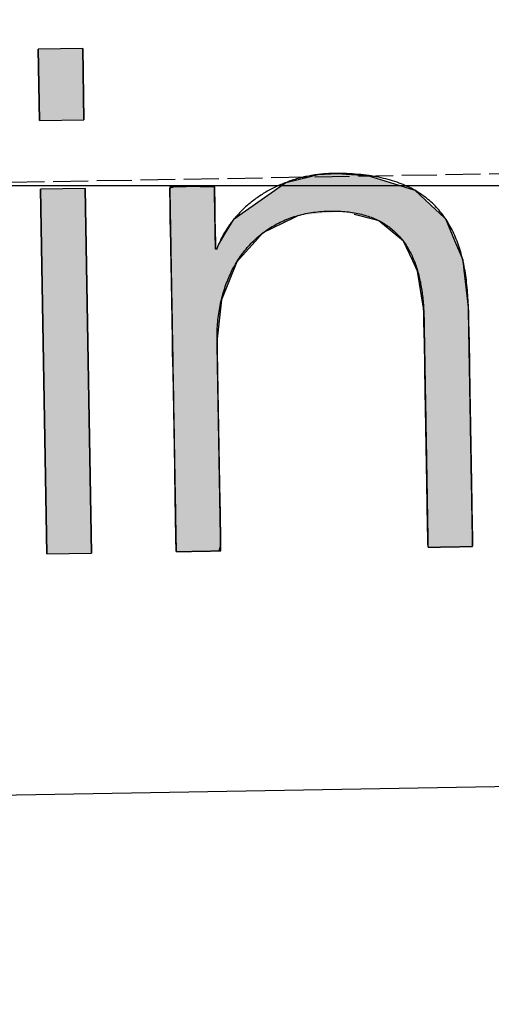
# Model space of a CAD drawing. Extents: x 562 to 7231, y 5667 to 12426.
# Tile 25 of 76: x 3533 to 3600, y 7998 to 8140. Entities that reach past the tile are written whole.
import ezdxf

# ---------------------------------------------------------------- set-up
doc = ezdxf.new("R2010")
doc.units = 0
doc.linetypes.add('GEN3', pattern=[6.25, 5, -1.25])
doc.layers.get('0').update_dxf_attribs({"linetype": 'CONTINUOUS'})
for name, color, linetype in [('3', 6, 'GEN3'), ('5', 3, 'CONTINUOUS'), ('LOGO', 7, 'CONTINUOUS')]:
    doc.layers.add(name, color=color, linetype=linetype)

# ---------------------------------------------------------------- blocks, each defined once
blk = doc.blocks.new('*U47')
at = {"layer": 'LOGO', "color": 30, "linetype": 'CONTINUOUS'}
for p, q in [((57.737, 8.975), (57.737, 10.454)), ((58.659, 10.454), (58.659, 8.975)), ((57.737, 0), (57.737, 7.555)), ((58.659, 7.555), (58.659, 0))]:
    blk.add_line(p, q, dxfattribs=at)
at = {"layer": 'LOGO', "color": 30, "linetype": 'CONTINUOUS', "extrusion": (0, 0, -1)}
for points in [[(-57.737, 10.454), (-58.659, 8.975), (-57.737, 8.975)], [(-57.737, 10.454), (-58.659, 10.454), (-58.659, 8.975)], [(-57.737, 7.555), (-58.659, 0), (-57.737, 0)], [(-57.737, 7.555), (-58.659, 7.555), (-58.659, 0)]]:
    blk.add_solid(points, dxfattribs=at)
blk = doc.blocks.new('*U48')
at = {"layer": 'LOGO', "color": 30, "linetype": 'CONTINUOUS'}
for p, q in [((63.326, 7.723), (63.479, 7.759)), ((63.479, 7.759), (63.876, 7.774)), ((63.876, 7.774), (64.064, 7.759)), ((64.064, 7.759), (64.506, 7.723)), ((60.438, 7.54), (60.495, 7.555)), ((61.041, 7.555), (61.333, 7.54)), ((62.506, 7.397), (62.811, 7.604)), ((62.811, 7.604), (63.326, 7.723)), ((64.506, 7.723), (64.86, 7.604)), ((64.86, 7.604), (65.477, 7.397)), ((60.41, 7.533), (60.438, 7.54)), ((60.41, 7.148), (60.41, 7.533)), ((61.333, 7.54), (61.333, 7.533)), ((61.333, 7.533), (61.333, 7.148)), ((61.9, 6.987), (62.506, 7.397)), ((65.477, 7.397), (65.904, 6.987)), ((60.41, 6.903), (60.41, 7.148)), ((61.333, 7.148), (61.333, 6.903)), ((61.8, 6.92), (61.9, 6.987)), ((65.904, 6.987), (65.974, 6.92)), ((60.41, 6.374), (60.41, 6.903)), ((61.333, 6.903), (61.333, 6.374)), ((61.54, 6.568), (61.731, 6.873)), ((61.731, 6.873), (61.8, 6.92)), ((62.962, 6.873), (62.318, 6.568)), ((63.062, 6.92), (62.962, 6.873)), ((64.676, 6.794), (64.217, 6.92)), ((64.725, 6.78), (64.676, 6.794)), ((65.223, 6.345), (64.725, 6.78)), ((65.974, 6.92), (66.105, 6.794)), ((66.105, 6.794), (66.11, 6.78)), ((66.11, 6.78), (66.283, 6.345)), ((61.395, 6.336), (61.54, 6.568)), ((62.318, 6.568), (62.103, 6.336)), ((60.41, 6.266), (60.41, 6.374)), ((61.333, 6.374), (61.333, 6.266)), ((61.359, 6.252), (61.395, 6.336)), ((62.103, 6.336), (62.025, 6.252)), ((65.409, 5.939), (65.223, 6.345)), ((66.283, 6.345), (66.444, 5.939)), ((60.41, 6.252), (60.41, 6.266)), ((60.41, 5.978), (60.41, 6.252)), ((61.333, 6.266), (61.342, 6.252)), ((62.025, 6.252), (61.771, 5.978)), ((60.41, 5.195), (60.41, 5.978)), ((61.771, 5.978), (61.437, 5.195)), ((65.507, 5.723), (65.409, 5.939)), ((66.444, 5.939), (66.464, 5.723)), ((65.617, 4.955), (65.507, 5.723)), ((66.464, 5.723), (66.536, 4.955)), ((60.41, 4.394), (60.41, 5.195)), ((61.437, 5.195), (61.333, 4.394)), ((65.618, 4.861), (65.617, 4.955)), ((66.536, 4.955), (66.545, 4.861)), ((65.62, 4.699), (65.618, 4.861)), ((65.622, 4.405), (65.62, 4.699)), ((66.545, 4.861), (66.545, 4.699)), ((66.545, 4.699), (66.545, 4.405)), ((60.41, 4.17), (60.41, 4.394)), ((61.333, 4.394), (61.333, 4.17)), ((65.622, 4.265), (65.622, 4.405)), ((66.545, 4.405), (66.545, 4.265)), ((60.41, 4.131), (60.41, 4.17)), ((60.41, 3.718), (60.41, 4.131)), ((61.333, 4.17), (61.333, 4.131)), ((61.333, 4.131), (61.333, 3.718)), ((65.622, 3.222), (65.622, 4.265)), ((66.545, 4.265), (66.545, 3.222)), ((60.41, 1.752), (60.41, 3.718)), ((61.333, 3.718), (61.333, 1.752)), ((65.622, 2.883), (65.622, 3.222)), ((66.545, 3.222), (66.545, 2.883)), ((65.622, 1.702), (65.622, 2.883)), ((66.545, 2.883), (66.545, 1.702)), ((60.41, 1.022), (60.41, 1.752)), ((61.333, 1.752), (61.333, 1.022)), ((65.622, 1.328), (65.622, 1.702)), ((66.545, 1.702), (66.545, 1.328)), ((65.622, 0.435), (65.622, 1.328)), ((66.545, 1.328), (66.545, 0.435)), ((60.41, 0.808), (60.41, 1.022)), ((61.333, 1.022), (61.333, 0.808)), ((60.41, 0.186), (60.41, 0.808)), ((61.333, 0.808), (61.333, 0.186)), ((65.622, 0.208), (65.622, 0.435)), ((66.545, 0.435), (66.545, 0.208)), ((65.622, 0.081), (65.622, 0.208)), ((66.545, 0.208), (66.545, 0.081)), ((60.41, 0.109), (60.41, 0.186)), ((60.41, 0), (60.41, 0.109)), ((61.333, 0.109), (61.293, 0)), ((61.333, 0.186), (61.333, 0.109)), ((65.625, 0.003), (65.622, 0.081)), ((65.625, 0), (65.625, 0.003)), ((66.545, 0.003), (66.522, 0)), ((66.545, 0.081), (66.545, 0.003))]:
    blk.add_line(p, q, dxfattribs=at)
at = {"layer": 'LOGO', "color": 30, "linetype": 'CONTINUOUS', "extrusion": (0, 0, -1)}
for points in [[(-63.479, 7.759), (-64.506, 7.723), (-63.326, 7.723)], [(-63.876, 7.774), (-64.064, 7.759), (-63.479, 7.759)], [(-63.479, 7.759), (-64.064, 7.759), (-64.506, 7.723)], [(-60.495, 7.555), (-61.333, 7.54), (-60.438, 7.54)], [(-60.495, 7.555), (-61.041, 7.555), (-61.333, 7.54)], [(-62.811, 7.604), (-65.477, 7.397), (-62.506, 7.397)], [(-63.326, 7.723), (-64.86, 7.604), (-62.811, 7.604)], [(-62.811, 7.604), (-64.86, 7.604), (-65.477, 7.397)], [(-63.326, 7.723), (-64.506, 7.723), (-64.86, 7.604)], [(-60.438, 7.54), (-61.333, 7.533), (-60.41, 7.533)], [(-60.41, 7.533), (-61.333, 7.148), (-60.41, 7.148)], [(-60.41, 7.533), (-61.333, 7.533), (-61.333, 7.148)], [(-60.438, 7.54), (-61.333, 7.54), (-61.333, 7.533)], [(-62.506, 7.397), (-65.904, 6.987), (-61.9, 6.987)], [(-62.506, 7.397), (-65.477, 7.397), (-65.904, 6.987)], [(-60.41, 7.148), (-61.333, 6.903), (-60.41, 6.903)], [(-60.41, 7.148), (-61.333, 7.148), (-61.333, 6.903)], [(-61.9, 6.987), (-63.062, 6.92), (-61.8, 6.92)], [(-61.9, 6.987), (-63.972, 6.987), (-63.062, 6.92)], [(-63.972, 6.987), (-65.974, 6.92), (-64.217, 6.92)], [(-63.972, 6.987), (-65.904, 6.987), (-65.974, 6.92)], [(-60.41, 6.903), (-61.333, 6.374), (-60.41, 6.374)], [(-60.41, 6.903), (-61.333, 6.903), (-61.333, 6.374)], [(-61.731, 6.873), (-62.318, 6.568), (-61.54, 6.568)], [(-61.8, 6.92), (-62.962, 6.873), (-61.731, 6.873)], [(-61.731, 6.873), (-62.962, 6.873), (-62.318, 6.568)], [(-61.8, 6.92), (-63.062, 6.92), (-62.962, 6.873)], [(-64.217, 6.92), (-66.105, 6.794), (-64.676, 6.794)], [(-64.217, 6.92), (-65.974, 6.92), (-66.105, 6.794)], [(-64.676, 6.794), (-66.11, 6.78), (-64.725, 6.78)], [(-64.676, 6.794), (-66.105, 6.794), (-66.11, 6.78)], [(-64.725, 6.78), (-66.283, 6.345), (-65.223, 6.345)], [(-64.725, 6.78), (-66.11, 6.78), (-66.283, 6.345)], [(-61.54, 6.568), (-62.103, 6.336), (-61.395, 6.336)], [(-61.54, 6.568), (-62.318, 6.568), (-62.103, 6.336)], [(-60.41, 6.374), (-61.333, 6.266), (-60.41, 6.266)], [(-60.41, 6.374), (-61.333, 6.374), (-61.333, 6.266)], [(-61.395, 6.336), (-62.025, 6.252), (-61.359, 6.252)], [(-61.395, 6.336), (-62.103, 6.336), (-62.025, 6.252)], [(-65.223, 6.345), (-66.444, 5.939), (-65.409, 5.939)], [(-65.223, 6.345), (-66.283, 6.345), (-66.444, 5.939)], [(-60.41, 6.266), (-61.342, 6.252), (-60.41, 6.252)], [(-60.41, 6.266), (-61.333, 6.266), (-61.342, 6.252)], [(-60.41, 6.252), (-61.771, 5.978), (-60.41, 5.978)], [(-60.41, 6.252), (-62.025, 6.252), (-61.771, 5.978)], [(-60.41, 5.978), (-61.437, 5.195), (-60.41, 5.195)], [(-60.41, 5.978), (-61.771, 5.978), (-61.437, 5.195)], [(-65.409, 5.939), (-66.464, 5.723), (-65.507, 5.723)], [(-65.409, 5.939), (-66.444, 5.939), (-66.464, 5.723)], [(-65.507, 5.723), (-66.536, 4.955), (-65.617, 4.955)], [(-65.507, 5.723), (-66.464, 5.723), (-66.536, 4.955)], [(-60.41, 5.195), (-61.333, 4.394), (-60.41, 4.394)], [(-60.41, 5.195), (-61.437, 5.195), (-61.333, 4.394)], [(-65.617, 4.955), (-66.545, 4.861), (-65.618, 4.861)], [(-65.617, 4.955), (-66.536, 4.955), (-66.545, 4.861)], [(-65.618, 4.861), (-66.545, 4.699), (-65.62, 4.699)], [(-65.618, 4.861), (-66.545, 4.861), (-66.545, 4.699)], [(-65.62, 4.699), (-66.545, 4.405), (-65.622, 4.405)], [(-65.62, 4.699), (-66.545, 4.699), (-66.545, 4.405)], [(-60.41, 4.394), (-61.333, 4.17), (-60.41, 4.17)], [(-60.41, 4.394), (-61.333, 4.394), (-61.333, 4.17)], [(-65.622, 4.405), (-66.545, 4.265), (-65.622, 4.265)], [(-65.622, 4.405), (-66.545, 4.405), (-66.545, 4.265)], [(-60.41, 4.17), (-61.333, 4.131), (-60.41, 4.131)], [(-60.41, 4.17), (-61.333, 4.17), (-61.333, 4.131)], [(-60.41, 4.131), (-61.333, 3.718), (-60.41, 3.718)], [(-60.41, 4.131), (-61.333, 4.131), (-61.333, 3.718)], [(-65.622, 4.265), (-66.545, 3.222), (-65.622, 3.222)], [(-65.622, 4.265), (-66.545, 4.265), (-66.545, 3.222)], [(-60.41, 3.718), (-61.333, 1.752), (-60.41, 1.752)], [(-60.41, 3.718), (-61.333, 3.718), (-61.333, 1.752)], [(-65.622, 3.222), (-66.545, 2.883), (-65.622, 2.883)], [(-65.622, 3.222), (-66.545, 3.222), (-66.545, 2.883)], [(-65.622, 2.883), (-66.545, 1.702), (-65.622, 1.702)], [(-65.622, 2.883), (-66.545, 2.883), (-66.545, 1.702)], [(-60.41, 1.752), (-61.333, 1.022), (-60.41, 1.022)], [(-60.41, 1.752), (-61.333, 1.752), (-61.333, 1.022)], [(-65.622, 1.702), (-66.545, 1.328), (-65.622, 1.328)], [(-65.622, 1.702), (-66.545, 1.702), (-66.545, 1.328)], [(-65.622, 1.328), (-66.545, 0.435), (-65.622, 0.435)], [(-65.622, 1.328), (-66.545, 1.328), (-66.545, 0.435)], [(-60.41, 1.022), (-61.333, 0.808), (-60.41, 0.808)], [(-60.41, 1.022), (-61.333, 1.022), (-61.333, 0.808)], [(-60.41, 0.808), (-61.333, 0.186), (-60.41, 0.186)], [(-60.41, 0.808), (-61.333, 0.808), (-61.333, 0.186)], [(-65.622, 0.435), (-66.545, 0.208), (-65.622, 0.208)], [(-65.622, 0.435), (-66.545, 0.435), (-66.545, 0.208)], [(-65.622, 0.208), (-66.545, 0.081), (-65.622, 0.081)], [(-65.622, 0.208), (-66.545, 0.208), (-66.545, 0.081)], [(-60.41, 0.186), (-61.333, 0.109), (-60.41, 0.109)], [(-60.41, 0.186), (-61.333, 0.186), (-61.333, 0.109)], [(-60.41, 0.109), (-61.293, 0), (-60.41, 0)], [(-60.41, 0.109), (-61.333, 0.109), (-61.293, 0)], [(-65.622, 0.081), (-66.545, 0.003), (-65.625, 0.003)], [(-65.622, 0.081), (-66.545, 0.081), (-66.545, 0.003)], [(-65.625, 0.003), (-66.522, 0), (-65.625, 0)], [(-65.625, 0.003), (-66.545, 0.003), (-66.522, 0)]]:
    blk.add_solid(points, dxfattribs=at)
blk = doc.blocks.new('KLAUS')
at = {"layer": 'LOGO'}
for points in [[(57.737, 8.975), (58.659, 8.975), (58.659, 10.454), (57.737, 10.454), (57.737, 8.975), (57.737, 8.975)], [(57.737, 0), (58.659, 0), (58.659, 7.555), (57.737, 7.555), (57.737, 0), (57.737, 0)]]:
    blk.add_lwpolyline(points, dxfattribs=at)
blk.add_polyline3d([(60.41, 0, 0), (60.41, 0, 0), (60.411, 0, 0), (60.413, 0, 0), (60.414, 0, 0), (60.417, 0, 0), (60.42, 0, 0), (60.423, 0, 0), (60.427, 0, 0), (60.432, 0, 0), (60.437, 0, 0), (60.442, 0, 0), (60.448, 0, 0), (60.454, 0, 0), (60.461, 0, 0), (60.468, 0, 0), (60.475, 0, 0), (60.483, 0, 0), (60.492, 0, 0), (60.5, 0, 0), (60.509, 0, 0), (60.518, 0, 0), (60.528, 0, 0), (60.538, 0, 0), (60.548, 0, 0), (60.559, 0, 0), (60.57, 0, 0), (60.581, 0, 0), (60.592, 0, 0), (60.604, 0, 0), (60.616, 0, 0), (60.628, 0, 0), (60.64, 0, 0), (60.652, 0, 0), (60.665, 0, 0), (60.678, 0, 0), (60.691, 0, 0), (60.704, 0, 0), (60.717, 0, 0), (60.731, 0, 0), (60.744, 0, 0), (60.758, 0, 0), (60.772, 0, 0), (60.786, 0, 0), (60.8, 0, 0), (60.813, 0, 0), (60.828, 0, 0), (60.842, 0, 0), (60.856, 0, 0), (60.87, 0, 0), (60.884, 0, 0), (60.898, 0, 0), (60.912, 0, 0), (60.926, 0, 0), (60.94, 0, 0), (60.954, 0, 0), (60.968, 0, 0), (60.981, 0, 0), (60.995, 0, 0), (61.009, 0, 0), (61.022, 0, 0), (61.035, 0, 0), (61.049, 0, 0), (61.062, 0, 0), (61.075, 0, 0), (61.087, 0, 0), (61.1, 0, 0), (61.112, 0, 0), (61.124, 0, 0), (61.136, 0, 0), (61.148, 0, 0), (61.159, 0, 0), (61.17, 0, 0), (61.181, 0, 0), (61.192, 0, 0), (61.202, 0, 0), (61.212, 0, 0), (61.222, 0, 0), (61.231, 0, 0), (61.24, 0, 0), (61.249, 0, 0), (61.257, 0, 0), (61.265, 0, 0), (61.273, 0, 0), (61.28, 0, 0), (61.287, 0, 0), (61.293, 0, 0), (61.299, 0, 0), (61.305, 0, 0), (61.31, 0, 0), (61.314, 0, 0), (61.318, 0, 0), (61.322, 0, 0), (61.325, 0, 0), (61.328, 0, 0), (61.33, 0, 0), (61.331, 0, 0), (61.332, 0, 0), (61.333, 0, 0), (61.333, 0, 0), (61.333, 0.004, 0), (61.333, 0.01, 0), (61.333, 0.019, 0), (61.333, 0.03, 0), (61.333, 0.044, 0), (61.333, 0.06, 0), (61.333, 0.078, 0), (61.333, 0.099, 0), (61.333, 0.122, 0), (61.333, 0.147, 0), (61.333, 0.175, 0), (61.333, 0.204, 0), (61.333, 0.236, 0), (61.333, 0.269, 0), (61.333, 0.305, 0), (61.333, 0.342, 0), (61.333, 0.381, 0), (61.333, 0.422, 0), (61.333, 0.464, 0), (61.333, 0.508, 0), (61.333, 0.554, 0), (61.333, 0.601, 0), (61.333, 0.65, 0), (61.333, 0.7, 0), (61.333, 0.751, 0), (61.333, 0.804, 0), (61.333, 0.858, 0), (61.333, 0.913, 0), (61.333, 0.97, 0), (61.333, 1.027, 0), (61.333, 1.086, 0), (61.333, 1.145, 0), (61.333, 1.205, 0), (61.333, 1.266, 0), (61.333, 1.328, 0), (61.333, 1.391, 0), (61.333, 1.455, 0), (61.333, 1.519, 0), (61.333, 1.583, 0), (61.333, 1.648, 0), (61.333, 1.714, 0), (61.333, 1.78, 0), (61.333, 1.846, 0), (61.333, 1.913, 0), (61.333, 1.98, 0), (61.333, 2.047, 0), (61.333, 2.114, 0), (61.333, 2.181, 0), (61.333, 2.249, 0), (61.333, 2.316, 0), (61.333, 2.383, 0), (61.333, 2.45, 0), (61.333, 2.517, 0), (61.333, 2.584, 0), (61.333, 2.65, 0), (61.333, 2.716, 0), (61.333, 2.781, 0), (61.333, 2.846, 0), (61.333, 2.91, 0), (61.333, 2.974, 0), (61.333, 3.037, 0), (61.333, 3.1, 0), (61.333, 3.162, 0), (61.333, 3.222, 0), (61.333, 3.282, 0), (61.333, 3.342, 0), (61.333, 3.4, 0), (61.333, 3.457, 0), (61.333, 3.513, 0), (61.333, 3.567, 0), (61.333, 3.621, 0), (61.333, 3.673, 0), (61.333, 3.724, 0), (61.333, 3.774, 0), (61.333, 3.822, 0), (61.333, 3.869, 0), (61.333, 3.914, 0), (61.333, 3.957, 0), (61.333, 3.999, 0), (61.333, 4.039, 0), (61.333, 4.078, 0), (61.333, 4.114, 0), (61.333, 4.149, 0), (61.333, 4.182, 0), (61.333, 4.213, 0), (61.333, 4.241, 0), (61.333, 4.268, 0), (61.333, 4.292, 0), (61.333, 4.315, 0), (61.333, 4.335, 0), (61.333, 4.352, 0), (61.333, 4.368, 0), (61.333, 4.38, 0), (61.333, 4.391, 0), (61.333, 4.399, 0), (61.333, 4.404, 0), (61.333, 4.406, 0), (61.333, 4.432, 0), (61.335, 4.477, 0), (61.337, 4.522, 0), (61.339, 4.566, 0), (61.342, 4.611, 0), (61.346, 4.655, 0), (61.35, 4.698, 0), (61.354, 4.742, 0), (61.359, 4.785, 0), (61.365, 4.828, 0), (61.371, 4.87, 0), (61.378, 4.913, 0), (61.385, 4.955, 0), (61.392, 4.997, 0), (61.401, 5.038, 0), (61.409, 5.079, 0), (61.419, 5.12, 0), (61.428, 5.161, 0), (61.438, 5.201, 0), (61.449, 5.241, 0), (61.46, 5.281, 0), (61.472, 5.32, 0), (61.484, 5.359, 0), (61.496, 5.398, 0), (61.51, 5.436, 0), (61.523, 5.474, 0), (61.537, 5.512, 0), (61.552, 5.549, 0), (61.567, 5.586, 0), (61.583, 5.622, 0), (61.599, 5.659, 0), (61.615, 5.694, 0), (61.632, 5.73, 0), (61.65, 5.765, 0), (61.667, 5.8, 0), (61.686, 5.834, 0), (61.705, 5.868, 0), (61.724, 5.901, 0), (61.744, 5.934, 0), (61.764, 5.967, 0), (61.785, 5.999, 0), (61.806, 6.031, 0), (61.828, 6.063, 0), (61.85, 6.094, 0), (61.872, 6.124, 0), (61.895, 6.154, 0), (61.919, 6.184, 0), (61.943, 6.213, 0), (61.967, 6.242, 0), (61.992, 6.27, 0), (62.017, 6.298, 0), (62.043, 6.325, 0), (62.069, 6.352, 0), (62.095, 6.379, 0), (62.122, 6.405, 0), (62.15, 6.43, 0), (62.178, 6.455, 0), (62.206, 6.48, 0), (62.235, 6.503, 0), (62.264, 6.527, 0), (62.294, 6.55, 0), (62.324, 6.572, 0), (62.354, 6.594, 0), (62.385, 6.616, 0), (62.416, 6.637, 0), (62.448, 6.657, 0), (62.48, 6.677, 0), (62.513, 6.696, 0), (62.546, 6.715, 0), (62.579, 6.733, 0), (62.613, 6.75, 0), (62.647, 6.768, 0), (62.682, 6.784, 0), (62.717, 6.8, 0), (62.752, 6.815, 0), (62.788, 6.83, 0), (62.824, 6.844, 0), (62.861, 6.858, 0), (62.898, 6.871, 0), (62.935, 6.883, 0), (62.973, 6.895, 0), (63.011, 6.906, 0), (63.05, 6.917, 0), (63.089, 6.927, 0), (63.129, 6.936, 0), (63.168, 6.945, 0), (63.209, 6.953, 0), (63.249, 6.96, 0), (63.29, 6.967, 0), (63.331, 6.973, 0), (63.373, 6.978, 0), (63.415, 6.983, 0), (63.458, 6.987, 0), (63.5, 6.991, 0), (63.544, 6.994, 0), (63.587, 6.996, 0), (63.631, 6.997, 0), (63.675, 6.998, 0), (63.72, 6.998, 0), (63.766, 6.998, 0), (63.81, 6.997, 0), (63.854, 6.995, 0), (63.897, 6.993, 0), (63.939, 6.99, 0), (63.981, 6.986, 0), (64.022, 6.982, 0), (64.063, 6.977, 0), (64.103, 6.972, 0), (64.142, 6.966, 0), (64.18, 6.96, 0), (64.219, 6.953, 0), (64.256, 6.946, 0), (64.293, 6.937, 0), (64.329, 6.929, 0), (64.365, 6.92, 0), (64.4, 6.91, 0), (64.434, 6.9, 0), (64.468, 6.889, 0), (64.501, 6.878, 0), (64.534, 6.866, 0), (64.566, 6.854, 0), (64.597, 6.841, 0), (64.628, 6.827, 0), (64.658, 6.813, 0), (64.688, 6.799, 0), (64.717, 6.784, 0), (64.746, 6.769, 0), (64.774, 6.753, 0), (64.802, 6.737, 0), (64.829, 6.72, 0), (64.855, 6.702, 0), (64.881, 6.685, 0), (64.907, 6.666, 0), (64.932, 6.648, 0), (64.956, 6.628, 0), (64.98, 6.609, 0), (65.003, 6.589, 0), (65.026, 6.568, 0), (65.049, 6.547, 0), (65.07, 6.526, 0), (65.092, 6.504, 0), (65.113, 6.481, 0), (65.133, 6.459, 0), (65.153, 6.436, 0), (65.172, 6.412, 0), (65.191, 6.388, 0), (65.21, 6.364, 0), (65.228, 6.339, 0), (65.245, 6.313, 0), (65.263, 6.288, 0), (65.279, 6.262, 0), (65.295, 6.235, 0), (65.311, 6.209, 0), (65.326, 6.181, 0), (65.341, 6.154, 0), (65.356, 6.126, 0), (65.37, 6.098, 0), (65.383, 6.069, 0), (65.396, 6.04, 0), (65.409, 6.01, 0), (65.421, 5.981, 0), (65.433, 5.951, 0), (65.445, 5.92, 0), (65.456, 5.889, 0), (65.466, 5.858, 0), (65.477, 5.827, 0), (65.487, 5.795, 0), (65.496, 5.763, 0), (65.505, 5.73, 0), (65.514, 5.698, 0), (65.522, 5.664, 0), (65.53, 5.631, 0), (65.538, 5.597, 0), (65.545, 5.563, 0), (65.552, 5.529, 0), (65.559, 5.495, 0), (65.565, 5.46, 0), (65.571, 5.425, 0), (65.576, 5.389, 0), (65.582, 5.353, 0), (65.587, 5.317, 0), (65.591, 5.281, 0), (65.595, 5.245, 0), (65.599, 5.208, 0), (65.603, 5.171, 0), (65.606, 5.134, 0), (65.609, 5.096, 0), (65.612, 5.058, 0), (65.614, 5.02, 0), (65.616, 4.982, 0), (65.618, 4.944, 0), (65.619, 4.905, 0), (65.62, 4.866, 0), (65.621, 4.827, 0), (65.622, 4.788, 0), (65.622, 4.748, 0), (65.622, 4.714, 0), (65.622, 4.712, 0), (65.622, 4.708, 0), (65.622, 4.7, 0), (65.622, 4.69, 0), (65.622, 4.677, 0), (65.622, 4.661, 0), (65.622, 4.643, 0), (65.622, 4.622, 0), (65.622, 4.599, 0), (65.622, 4.574, 0), (65.622, 4.546, 0), (65.622, 4.516, 0), (65.622, 4.483, 0), (65.622, 4.449, 0), (65.622, 4.413, 0), (65.622, 4.374, 0), (65.622, 4.333, 0), (65.622, 4.291, 0), (65.622, 4.247, 0), (65.622, 4.201, 0), (65.622, 4.153, 0), (65.622, 4.103, 0), (65.622, 4.052, 0), (65.622, 4, 0), (65.622, 3.945, 0), (65.622, 3.89, 0), (65.622, 3.833, 0), (65.622, 3.775, 0), (65.622, 3.715, 0), (65.622, 3.655, 0), (65.622, 3.593, 0), (65.622, 3.53, 0), (65.622, 3.466, 0), (65.622, 3.401, 0), (65.622, 3.335, 0), (65.622, 3.269, 0), (65.622, 3.201, 0), (65.622, 3.133, 0), (65.622, 3.064, 0), (65.622, 2.995, 0), (65.622, 2.925, 0), (65.622, 2.855, 0), (65.622, 2.784, 0), (65.622, 2.713, 0), (65.622, 2.642, 0), (65.622, 2.57, 0), (65.622, 2.498, 0), (65.622, 2.426, 0), (65.622, 2.354, 0), (65.622, 2.282, 0), (65.622, 2.21, 0), (65.622, 2.139, 0), (65.622, 2.067, 0), (65.622, 1.996, 0), (65.622, 1.924, 0), (65.622, 1.854, 0), (65.622, 1.783, 0), (65.622, 1.714, 0), (65.622, 1.644, 0), (65.622, 1.576, 0), (65.622, 1.508, 0), (65.622, 1.44, 0), (65.622, 1.374, 0), (65.622, 1.308, 0), (65.622, 1.243, 0), (65.622, 1.179, 0), (65.622, 1.117, 0), (65.622, 1.055, 0), (65.622, 0.994, 0), (65.622, 0.935, 0), (65.622, 0.877, 0), (65.622, 0.82, 0), (65.622, 0.764, 0), (65.622, 0.71, 0), (65.622, 0.658, 0), (65.622, 0.607, 0), (65.622, 0.557, 0), (65.622, 0.51, 0), (65.622, 0.464, 0), (65.622, 0.42, 0), (65.622, 0.377, 0), (65.622, 0.337, 0), (65.622, 0.299, 0), (65.622, 0.262, 0), (65.622, 0.228, 0), (65.622, 0.196, 0), (65.622, 0.166, 0), (65.622, 0.138, 0), (65.622, 0.113, 0), (65.622, 0.09, 0), (65.622, 0.069, 0), (65.622, 0.051, 0), (65.622, 0.036, 0), (65.622, 0.023, 0), (65.622, 0.013, 0), (65.622, 0.006, 0), (65.622, 0.001, 0), (65.622, 0, 0), (65.623, 0, 0), (65.623, 0, 0), (65.625, 0, 0), (65.627, 0, 0), (65.629, 0, 0), (65.632, 0, 0), (65.635, 0, 0), (65.639, 0, 0), (65.644, 0, 0), (65.649, 0, 0), (65.654, 0, 0), (65.66, 0, 0), (65.666, 0, 0), (65.673, 0, 0), (65.68, 0, 0), (65.687, 0, 0), (65.695, 0, 0), (65.703, 0, 0), (65.712, 0, 0), (65.721, 0, 0), (65.73, 0, 0), (65.74, 0, 0), (65.75, 0, 0), (65.76, 0, 0), (65.77, 0, 0), (65.781, 0, 0), (65.792, 0, 0), (65.804, 0, 0), (65.815, 0, 0), (65.827, 0, 0), (65.839, 0, 0), (65.852, 0, 0), (65.864, 0, 0), (65.877, 0, 0), (65.889, 0, 0), (65.902, 0, 0), (65.916, 0, 0), (65.929, 0, 0), (65.942, 0, 0), (65.956, 0, 0), (65.969, 0, 0), (65.983, 0, 0), (65.997, 0, 0), (66.011, 0, 0), (66.025, 0, 0), (66.039, 0, 0), (66.053, 0, 0), (66.067, 0, 0), (66.081, 0, 0), (66.095, 0, 0), (66.109, 0, 0), (66.123, 0, 0), (66.137, 0, 0), (66.151, 0, 0), (66.165, 0, 0), (66.179, 0, 0), (66.193, 0, 0), (66.207, 0, 0), (66.22, 0, 0), (66.234, 0, 0), (66.247, 0, 0), (66.26, 0, 0), (66.273, 0, 0), (66.286, 0, 0), (66.299, 0, 0), (66.311, 0, 0), (66.324, 0, 0), (66.336, 0, 0), (66.348, 0, 0), (66.359, 0, 0), (66.371, 0, 0), (66.382, 0, 0), (66.393, 0, 0), (66.404, 0, 0), (66.414, 0, 0), (66.424, 0, 0), (66.434, 0, 0), (66.443, 0, 0), (66.452, 0, 0), (66.461, 0, 0), (66.469, 0, 0), (66.477, 0, 0), (66.485, 0, 0), (66.492, 0, 0), (66.499, 0, 0), (66.505, 0, 0), (66.511, 0, 0), (66.517, 0, 0), (66.522, 0, 0), (66.526, 0, 0), (66.531, 0, 0), (66.534, 0, 0), (66.537, 0, 0), (66.54, 0, 0), (66.542, 0, 0), (66.543, 0, 0), (66.544, 0, 0), (66.545, 0, 0), (66.545, 0, 0), (66.545, 0.004, 0), (66.545, 0.01, 0), (66.545, 0.02, 0), (66.545, 0.032, 0), (66.545, 0.047, 0), (66.545, 0.065, 0), (66.545, 0.085, 0), (66.545, 0.108, 0), (66.545, 0.133, 0), (66.545, 0.16, 0), (66.545, 0.191, 0), (66.545, 0.223, 0), (66.545, 0.257, 0), (66.545, 0.294, 0), (66.545, 0.333, 0), (66.545, 0.374, 0), (66.545, 0.417, 0), (66.545, 0.462, 0), (66.545, 0.509, 0), (66.545, 0.557, 0), (66.545, 0.607, 0), (66.545, 0.659, 0), (66.545, 0.713, 0), (66.545, 0.768, 0), (66.545, 0.825, 0), (66.545, 0.883, 0), (66.545, 0.942, 0), (66.545, 1.003, 0), (66.545, 1.065, 0), (66.545, 1.128, 0), (66.545, 1.193, 0), (66.545, 1.258, 0), (66.545, 1.325, 0), (66.545, 1.392, 0), (66.545, 1.46, 0), (66.545, 1.53, 0), (66.545, 1.599, 0), (66.545, 1.67, 0), (66.545, 1.741, 0), (66.545, 1.813, 0), (66.545, 1.885, 0), (66.545, 1.958, 0), (66.545, 2.031, 0), (66.545, 2.105, 0), (66.545, 2.179, 0), (66.545, 2.253, 0), (66.545, 2.327, 0), (66.545, 2.401, 0), (66.545, 2.475, 0), (66.545, 2.549, 0), (66.545, 2.623, 0), (66.545, 2.697, 0), (66.545, 2.771, 0), (66.545, 2.845, 0), (66.545, 2.918, 0), (66.545, 2.99, 0), (66.545, 3.063, 0), (66.545, 3.134, 0), (66.545, 3.205, 0), (66.545, 3.276, 0), (66.545, 3.345, 0), (66.545, 3.414, 0), (66.545, 3.483, 0), (66.545, 3.55, 0), (66.545, 3.616, 0), (66.545, 3.681, 0), (66.545, 3.745, 0), (66.545, 3.808, 0), (66.545, 3.87, 0), (66.545, 3.931, 0), (66.545, 3.99, 0), (66.545, 4.048, 0), (66.545, 4.104, 0), (66.545, 4.159, 0), (66.545, 4.212, 0), (66.545, 4.264, 0), (66.545, 4.314, 0), (66.545, 4.362, 0), (66.545, 4.408, 0), (66.545, 4.453, 0), (66.545, 4.495, 0), (66.545, 4.536, 0), (66.545, 4.574, 0), (66.545, 4.61, 0), (66.545, 4.644, 0), (66.545, 4.676, 0), (66.545, 4.706, 0), (66.545, 4.733, 0), (66.545, 4.758, 0), (66.545, 4.78, 0), (66.545, 4.8, 0), (66.545, 4.817, 0), (66.545, 4.831, 0), (66.545, 4.843, 0), (66.545, 4.851, 0), (66.545, 4.857, 0), (66.545, 4.86, 0), (66.545, 4.888, 0), (66.544, 4.943, 0), (66.544, 4.997, 0), (66.543, 5.05, 0), (66.541, 5.104, 0), (66.539, 5.157, 0), (66.536, 5.209, 0), (66.533, 5.261, 0), (66.53, 5.312, 0), (66.526, 5.363, 0), (66.522, 5.414, 0), (66.517, 5.464, 0), (66.512, 5.514, 0), (66.506, 5.563, 0), (66.5, 5.612, 0), (66.493, 5.66, 0), (66.487, 5.708, 0), (66.479, 5.755, 0), (66.471, 5.802, 0), (66.462, 5.849, 0), (66.453, 5.894, 0), (66.444, 5.94, 0), (66.433, 5.985, 0), (66.423, 6.029, 0), (66.412, 6.073, 0), (66.4, 6.117, 0), (66.388, 6.16, 0), (66.375, 6.202, 0), (66.362, 6.244, 0), (66.348, 6.286, 0), (66.334, 6.327, 0), (66.319, 6.367, 0), (66.303, 6.407, 0), (66.287, 6.446, 0), (66.27, 6.485, 0), (66.253, 6.524, 0), (66.235, 6.562, 0), (66.217, 6.599, 0), (66.198, 6.636, 0), (66.178, 6.672, 0), (66.158, 6.708, 0), (66.137, 6.743, 0), (66.115, 6.778, 0), (66.093, 6.812, 0), (66.07, 6.845, 0), (66.047, 6.878, 0), (66.023, 6.911, 0), (65.998, 6.943, 0), (65.973, 6.974, 0), (65.947, 7.005, 0), (65.921, 7.035, 0), (65.893, 7.065, 0), (65.865, 7.094, 0), (65.837, 7.122, 0), (65.807, 7.15, 0), (65.777, 7.178, 0), (65.746, 7.205, 0), (65.715, 7.231, 0), (65.683, 7.257, 0), (65.65, 7.282, 0), (65.616, 7.306, 0), (65.582, 7.33, 0), (65.547, 7.353, 0), (65.511, 7.376, 0), (65.475, 7.398, 0), (65.438, 7.42, 0), (65.4, 7.441, 0), (65.361, 7.461, 0), (65.322, 7.481, 0), (65.281, 7.5, 0), (65.24, 7.518, 0), (65.198, 7.536, 0), (65.156, 7.553, 0), (65.113, 7.57, 0), (65.068, 7.586, 0), (65.023, 7.601, 0), (64.978, 7.616, 0), (64.931, 7.63, 0), (64.884, 7.643, 0), (64.836, 7.656, 0), (64.787, 7.668, 0), (64.737, 7.68, 0), (64.686, 7.691, 0), (64.635, 7.701, 0), (64.582, 7.71, 0), (64.529, 7.719, 0), (64.475, 7.728, 0), (64.42, 7.735, 0), (64.365, 7.742, 0), (64.308, 7.748, 0), (64.251, 7.754, 0), (64.192, 7.759, 0), (64.133, 7.763, 0), (64.073, 7.767, 0), (64.012, 7.77, 0), (63.95, 7.772, 0), (63.887, 7.773, 0), (63.823, 7.774, 0), (63.768, 7.774, 0), (63.735, 7.774, 0), (63.703, 7.773, 0), (63.67, 7.772, 0), (63.638, 7.771, 0), (63.605, 7.769, 0), (63.573, 7.767, 0), (63.541, 7.764, 0), (63.508, 7.762, 0), (63.476, 7.758, 0), (63.444, 7.755, 0), (63.412, 7.751, 0), (63.38, 7.746, 0), (63.348, 7.741, 0), (63.316, 7.736, 0), (63.285, 7.731, 0), (63.253, 7.725, 0), (63.222, 7.719, 0), (63.19, 7.713, 0), (63.159, 7.706, 0), (63.128, 7.699, 0), (63.097, 7.691, 0), (63.066, 7.683, 0), (63.035, 7.675, 0), (63.005, 7.667, 0), (62.974, 7.658, 0), (62.944, 7.648, 0), (62.913, 7.639, 0), (62.883, 7.629, 0), (62.853, 7.619, 0), (62.823, 7.608, 0), (62.794, 7.598, 0), (62.764, 7.587, 0), (62.735, 7.575, 0), (62.706, 7.563, 0), (62.676, 7.551, 0), (62.648, 7.539, 0), (62.619, 7.526, 0), (62.59, 7.513, 0), (62.562, 7.5, 0), (62.534, 7.486, 0), (62.506, 7.472, 0), (62.478, 7.458, 0), (62.451, 7.444, 0), (62.424, 7.429, 0), (62.397, 7.414, 0), (62.37, 7.398, 0), (62.343, 7.383, 0), (62.316, 7.367, 0), (62.29, 7.351, 0), (62.264, 7.334, 0), (62.239, 7.317, 0), (62.213, 7.3, 0), (62.188, 7.283, 0), (62.163, 7.265, 0), (62.138, 7.247, 0), (62.113, 7.229, 0), (62.089, 7.211, 0), (62.065, 7.192, 0), (62.041, 7.173, 0), (62.018, 7.154, 0), (61.994, 7.134, 0), (61.971, 7.115, 0), (61.949, 7.095, 0), (61.926, 7.074, 0), (61.904, 7.054, 0), (61.882, 7.033, 0), (61.861, 7.012, 0), (61.84, 6.991, 0), (61.819, 6.969, 0), (61.798, 6.948, 0), (61.778, 6.926, 0), (61.758, 6.904, 0), (61.738, 6.881, 0), (61.719, 6.858, 0), (61.7, 6.836, 0), (61.681, 6.812, 0), (61.663, 6.789, 0), (61.645, 6.765, 0), (61.627, 6.742, 0), (61.609, 6.718, 0), (61.593, 6.693, 0), (61.576, 6.669, 0), (61.56, 6.644, 0), (61.544, 6.619, 0), (61.528, 6.594, 0), (61.513, 6.569, 0), (61.498, 6.543, 0), (61.484, 6.518, 0), (61.47, 6.492, 0), (61.456, 6.466, 0), (61.443, 6.439, 0), (61.43, 6.413, 0), (61.417, 6.386, 0), (61.405, 6.359, 0), (61.393, 6.332, 0), (61.382, 6.305, 0), (61.371, 6.277, 0), (61.361, 6.252, 0), (61.361, 6.252, 0), (61.361, 6.252, 0), (61.361, 6.252, 0), (61.361, 6.252, 0), (61.361, 6.252, 0), (61.361, 6.252, 0), (61.361, 6.252, 0), (61.361, 6.252, 0), (61.361, 6.252, 0), (61.361, 6.252, 0), (61.361, 6.252, 0), (61.36, 6.252, 0), (61.36, 6.252, 0), (61.36, 6.252, 0), (61.36, 6.252, 0), (61.359, 6.252, 0), (61.359, 6.252, 0), (61.359, 6.252, 0), (61.359, 6.252, 0), (61.358, 6.252, 0), (61.358, 6.252, 0), (61.358, 6.252, 0), (61.357, 6.252, 0), (61.357, 6.252, 0), (61.357, 6.252, 0), (61.356, 6.252, 0), (61.356, 6.252, 0), (61.356, 6.252, 0), (61.355, 6.252, 0), (61.355, 6.252, 0), (61.355, 6.252, 0), (61.354, 6.252, 0), (61.354, 6.252, 0), (61.353, 6.252, 0), (61.353, 6.252, 0), (61.353, 6.252, 0), (61.352, 6.252, 0), (61.352, 6.252, 0), (61.351, 6.252, 0), (61.351, 6.252, 0), (61.35, 6.252, 0), (61.35, 6.252, 0), (61.35, 6.252, 0), (61.349, 6.252, 0), (61.349, 6.252, 0), (61.348, 6.252, 0), (61.348, 6.252, 0), (61.347, 6.252, 0), (61.347, 6.252, 0), (61.347, 6.252, 0), (61.346, 6.252, 0), (61.346, 6.252, 0), (61.345, 6.252, 0), (61.345, 6.252, 0), (61.344, 6.252, 0), (61.344, 6.252, 0), (61.343, 6.252, 0), (61.343, 6.252, 0), (61.343, 6.252, 0), (61.342, 6.252, 0), (61.342, 6.252, 0), (61.341, 6.252, 0), (61.341, 6.252, 0), (61.341, 6.252, 0), (61.34, 6.252, 0), (61.34, 6.252, 0), (61.339, 6.252, 0), (61.339, 6.252, 0), (61.339, 6.252, 0), (61.338, 6.252, 0), (61.338, 6.252, 0), (61.338, 6.252, 0), (61.337, 6.252, 0), (61.337, 6.252, 0), (61.337, 6.252, 0), (61.336, 6.252, 0), (61.336, 6.252, 0), (61.336, 6.252, 0), (61.335, 6.252, 0), (61.335, 6.252, 0), (61.335, 6.252, 0), (61.335, 6.252, 0), (61.334, 6.252, 0), (61.334, 6.252, 0), (61.334, 6.252, 0), (61.334, 6.252, 0), (61.334, 6.252, 0), (61.333, 6.252, 0), (61.333, 6.252, 0), (61.333, 6.252, 0), (61.333, 6.252, 0), (61.333, 6.252, 0), (61.333, 6.252, 0), (61.333, 6.252, 0), (61.333, 6.252, 0), (61.333, 6.252, 0), (61.333, 6.252, 0), (61.333, 6.252, 0), (61.333, 6.252, 0), (61.333, 6.253, 0), (61.333, 6.255, 0), (61.333, 6.258, 0), (61.333, 6.261, 0), (61.333, 6.265, 0), (61.333, 6.27, 0), (61.333, 6.275, 0), (61.333, 6.282, 0), (61.333, 6.288, 0), (61.333, 6.296, 0), (61.333, 6.304, 0), (61.333, 6.313, 0), (61.333, 6.322, 0), (61.333, 6.332, 0), (61.333, 6.343, 0), (61.333, 6.354, 0), (61.333, 6.365, 0), (61.333, 6.377, 0), (61.333, 6.39, 0), (61.333, 6.403, 0), (61.333, 6.417, 0), (61.333, 6.431, 0), (61.333, 6.445, 0), (61.333, 6.46, 0), (61.333, 6.475, 0), (61.333, 6.491, 0), (61.333, 6.507, 0), (61.333, 6.523, 0), (61.333, 6.54, 0), (61.333, 6.557, 0), (61.333, 6.574, 0), (61.333, 6.592, 0), (61.333, 6.609, 0), (61.333, 6.628, 0), (61.333, 6.646, 0), (61.333, 6.664, 0), (61.333, 6.683, 0), (61.333, 6.702, 0), (61.333, 6.721, 0), (61.333, 6.741, 0), (61.333, 6.76, 0), (61.333, 6.779, 0), (61.333, 6.799, 0), (61.333, 6.819, 0), (61.333, 6.839, 0), (61.333, 6.858, 0), (61.333, 6.878, 0), (61.333, 6.898, 0), (61.333, 6.918, 0), (61.333, 6.938, 0), (61.333, 6.958, 0), (61.333, 6.978, 0), (61.333, 6.997, 0), (61.333, 7.017, 0), (61.333, 7.037, 0), (61.333, 7.056, 0), (61.333, 7.075, 0), (61.333, 7.095, 0), (61.333, 7.114, 0), (61.333, 7.133, 0), (61.333, 7.151, 0), (61.333, 7.17, 0), (61.333, 7.188, 0), (61.333, 7.206, 0), (61.333, 7.224, 0), (61.333, 7.241, 0), (61.333, 7.258, 0), (61.333, 7.275, 0), (61.333, 7.292, 0), (61.333, 7.308, 0), (61.333, 7.324, 0), (61.333, 7.339, 0), (61.333, 7.354, 0), (61.333, 7.369, 0), (61.333, 7.383, 0), (61.333, 7.397, 0), (61.333, 7.41, 0), (61.333, 7.423, 0), (61.333, 7.435, 0), (61.333, 7.447, 0), (61.333, 7.458, 0), (61.333, 7.469, 0), (61.333, 7.479, 0), (61.333, 7.489, 0), (61.333, 7.498, 0), (61.333, 7.506, 0), (61.333, 7.514, 0), (61.333, 7.521, 0), (61.333, 7.528, 0), (61.333, 7.534, 0), (61.333, 7.539, 0), (61.333, 7.543, 0), (61.333, 7.547, 0), (61.333, 7.55, 0), (61.333, 7.552, 0), (61.333, 7.554, 0), (61.333, 7.555, 0), (61.332, 7.555, 0), (61.332, 7.555, 0), (61.331, 7.555, 0), (61.329, 7.555, 0), (61.327, 7.555, 0), (61.324, 7.555, 0), (61.32, 7.555, 0), (61.317, 7.555, 0), (61.312, 7.555, 0), (61.308, 7.555, 0), (61.302, 7.555, 0), (61.297, 7.555, 0), (61.291, 7.555, 0), (61.284, 7.555, 0), (61.277, 7.555, 0), (61.27, 7.555, 0), (61.262, 7.555, 0), (61.254, 7.555, 0), (61.245, 7.555, 0), (61.237, 7.555, 0), (61.227, 7.555, 0), (61.218, 7.555, 0), (61.208, 7.555, 0), (61.198, 7.555, 0), (61.187, 7.555, 0), (61.177, 7.555, 0), (61.166, 7.555, 0), (61.154, 7.555, 0), (61.143, 7.555, 0), (61.131, 7.555, 0), (61.119, 7.555, 0), (61.107, 7.555, 0), (61.094, 7.555, 0), (61.082, 7.555, 0), (61.069, 7.555, 0), (61.056, 7.555, 0), (61.043, 7.555, 0), (61.03, 7.555, 0), (61.017, 7.555, 0), (61.003, 7.555, 0), (60.989, 7.555, 0), (60.976, 7.555, 0), (60.962, 7.555, 0), (60.948, 7.555, 0), (60.934, 7.555, 0), (60.92, 7.555, 0), (60.906, 7.555, 0), (60.892, 7.555, 0), (60.878, 7.555, 0), (60.864, 7.555, 0), (60.85, 7.555, 0), (60.836, 7.555, 0), (60.822, 7.555, 0), (60.807, 7.555, 0), (60.794, 7.555, 0), (60.78, 7.555, 0), (60.766, 7.555, 0), (60.752, 7.555, 0), (60.739, 7.555, 0), (60.725, 7.555, 0), (60.712, 7.555, 0), (60.698, 7.555, 0), (60.685, 7.555, 0), (60.672, 7.555, 0), (60.66, 7.555, 0), (60.647, 7.555, 0), (60.635, 7.555, 0), (60.623, 7.555, 0), (60.611, 7.555, 0), (60.599, 7.555, 0), (60.587, 7.555, 0), (60.576, 7.555, 0), (60.565, 7.555, 0), (60.554, 7.555, 0), (60.544, 7.555, 0), (60.534, 7.555, 0), (60.524, 7.555, 0), (60.514, 7.555, 0), (60.505, 7.555, 0), (60.496, 7.555, 0), (60.488, 7.555, 0), (60.48, 7.555, 0), (60.472, 7.555, 0), (60.465, 7.555, 0), (60.458, 7.555, 0), (60.451, 7.555, 0), (60.445, 7.555, 0), (60.44, 7.555, 0), (60.434, 7.555, 0), (60.43, 7.555, 0), (60.425, 7.555, 0), (60.422, 7.555, 0), (60.419, 7.555, 0), (60.416, 7.555, 0), (60.413, 7.555, 0), (60.412, 7.555, 0), (60.411, 7.555, 0), (60.41, 7.555, 0), (60.41, 7.554, 0), (60.41, 7.55, 0), (60.41, 7.541, 0), (60.41, 7.528, 0), (60.41, 7.51, 0), (60.41, 7.488, 0), (60.41, 7.462, 0), (60.41, 7.432, 0), (60.41, 7.397, 0), (60.41, 7.359, 0), (60.41, 7.317, 0), (60.41, 7.272, 0), (60.41, 7.222, 0), (60.41, 7.17, 0), (60.41, 7.113, 0), (60.41, 7.054, 0), (60.41, 6.991, 0), (60.41, 6.925, 0), (60.41, 6.856, 0), (60.41, 6.785, 0), (60.41, 6.71, 0), (60.41, 6.633, 0), (60.41, 6.553, 0), (60.41, 6.47, 0), (60.41, 6.385, 0), (60.41, 6.298, 0), (60.41, 6.208, 0), (60.41, 6.116, 0), (60.41, 6.022, 0), (60.41, 5.926, 0), (60.41, 5.828, 0), (60.41, 5.729, 0), (60.41, 5.628, 0), (60.41, 5.525, 0), (60.41, 5.42, 0), (60.41, 5.315, 0), (60.41, 5.208, 0), (60.41, 5.099, 0), (60.41, 4.99, 0), (60.41, 4.879, 0), (60.41, 4.768, 0), (60.41, 4.656, 0), (60.41, 4.543, 0), (60.41, 4.429, 0), (60.41, 4.315, 0), (60.41, 4.201, 0), (60.41, 4.086, 0), (60.41, 3.971, 0), (60.41, 3.855, 0), (60.41, 3.74, 0), (60.41, 3.625, 0), (60.41, 3.509, 0), (60.41, 3.394, 0), (60.41, 3.28, 0), (60.41, 3.165, 0), (60.41, 3.052, 0), (60.41, 2.939, 0), (60.41, 2.826, 0), (60.41, 2.714, 0), (60.41, 2.604, 0), (60.41, 2.494, 0), (60.41, 2.385, 0), (60.41, 2.278, 0), (60.41, 2.171, 0), (60.41, 2.067, 0), (60.41, 1.963, 0), (60.41, 1.861, 0), (60.41, 1.761, 0), (60.41, 1.663, 0), (60.41, 1.566, 0), (60.41, 1.471, 0), (60.41, 1.379, 0), (60.41, 1.288, 0), (60.41, 1.2, 0), (60.41, 1.114, 0), (60.41, 1.031, 0), (60.41, 0.95, 0), (60.41, 0.872, 0), (60.41, 0.796, 0), (60.41, 0.723, 0), (60.41, 0.653, 0), (60.41, 0.586, 0), (60.41, 0.522, 0), (60.41, 0.462, 0), (60.41, 0.404, 0), (60.41, 0.35, 0), (60.41, 0.3, 0), (60.41, 0.253, 0), (60.41, 0.21, 0), (60.41, 0.17, 0), (60.41, 0.134, 0), (60.41, 0.103, 0), (60.41, 0.075, 0), (60.41, 0.052, 0), (60.41, 0.032, 0), (60.41, 0.017, 0), (60.41, 0.007, 0), (60.41, 0.001, 0), (60.41, 0, 0), (60.41, 0, 0), (60.41, 0, 0), (60.41, 0, 0), (60.41, 0, 0), (60.41, 0, 0), (60.41, 0, 0), (60.41, 0, 0), (60.41, 0, 0), (60.41, 0, 0), (60.41, 0, 0), (60.41, 0, 0), (60.41, 0, 0), (60.41, 0, 0), (60.41, 0, 0), (60.41, 0, 0), (60.41, 0, 0), (60.41, 0, 0), (60.41, 0, 0), (60.41, 0, 0), (60.41, 0, 0), (60.41, 0, 0), (60.41, 0, 0), (60.41, 0, 0), (60.41, 0, 0), (60.41, 0, 0), (60.41, 0, 0), (60.41, 0, 0), (60.41, 0, 0), (60.41, 0, 0), (60.41, 0, 0), (60.41, 0, 0), (60.41, 0, 0), (60.41, 0, 0), (60.41, 0, 0), (60.41, 0, 0), (60.41, 0, 0), (60.41, 0, 0), (60.41, 0, 0), (60.41, 0, 0), (60.41, 0, 0), (60.41, 0, 0), (60.41, 0, 0), (60.41, 0, 0), (60.41, 0, 0), (60.41, 0, 0), (60.41, 0, 0), (60.41, 0, 0), (60.41, 0, 0), (60.41, 0, 0), (60.41, 0, 0), (60.41, 0, 0), (60.41, 0, 0), (60.41, 0, 0), (60.41, 0, 0), (60.41, 0, 0), (60.41, 0, 0), (60.41, 0, 0), (60.41, 0, 0), (60.41, 0, 0), (60.41, 0, 0), (60.41, 0, 0), (60.41, 0, 0), (60.41, 0, 0), (60.41, 0, 0), (60.41, 0, 0), (60.41, 0, 0), (60.41, 0, 0), (60.41, 0, 0), (60.41, 0, 0), (60.41, 0, 0), (60.41, 0, 0), (60.41, 0, 0), (60.41, 0, 0), (60.41, 0, 0), (60.41, 0, 0), (60.41, 0, 0), (60.41, 0, 0), (60.41, 0, 0), (60.41, 0, 0), (60.41, 0, 0), (60.41, 0, 0), (60.41, 0, 0), (60.41, 0, 0), (60.41, 0, 0), (60.41, 0, 0), (60.41, 0, 0), (60.41, 0, 0), (60.41, 0, 0), (60.41, 0, 0), (60.41, 0, 0), (60.41, 0, 0), (60.41, 0, 0), (60.41, 0, 0), (60.41, 0, 0), (60.41, 0, 0), (60.41, 0, 0), (60.41, 0, 0), (60.41, 0, 0)], dxfattribs=at)
at = {"layer": 'LOGO', "color": 30, "linetype": 'CONTINUOUS'}
for name in ['*U47', '*U48']:
    blk.add_blockref(name, (0, 0), dxfattribs=at)

msp = doc.modelspace()

# ---------------------------------------------------------------- linework, layer by layer
msp.add_line((4146.361, 8039.156), (1812.775, 7998.423))
at = {"layer": '3'}
msp.add_line((1175.278, 8075.309), (6230.443, 8163.547), dxfattribs=at)
at = {"layer": '5'}
msp.add_line((6272.775, 8115.902), (872.775, 8115.902), dxfattribs=at)

# ---------------------------------------------------------------- block references
at = {"xscale": 6.929133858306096, "yscale": 6.929133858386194, "zscale": 6.929133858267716, "rotation": 0.9999999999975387}
msp.add_blockref('KLAUS', (3136.516, 8056.095), dxfattribs=at)

doc.saveas('drawing.dxf')
